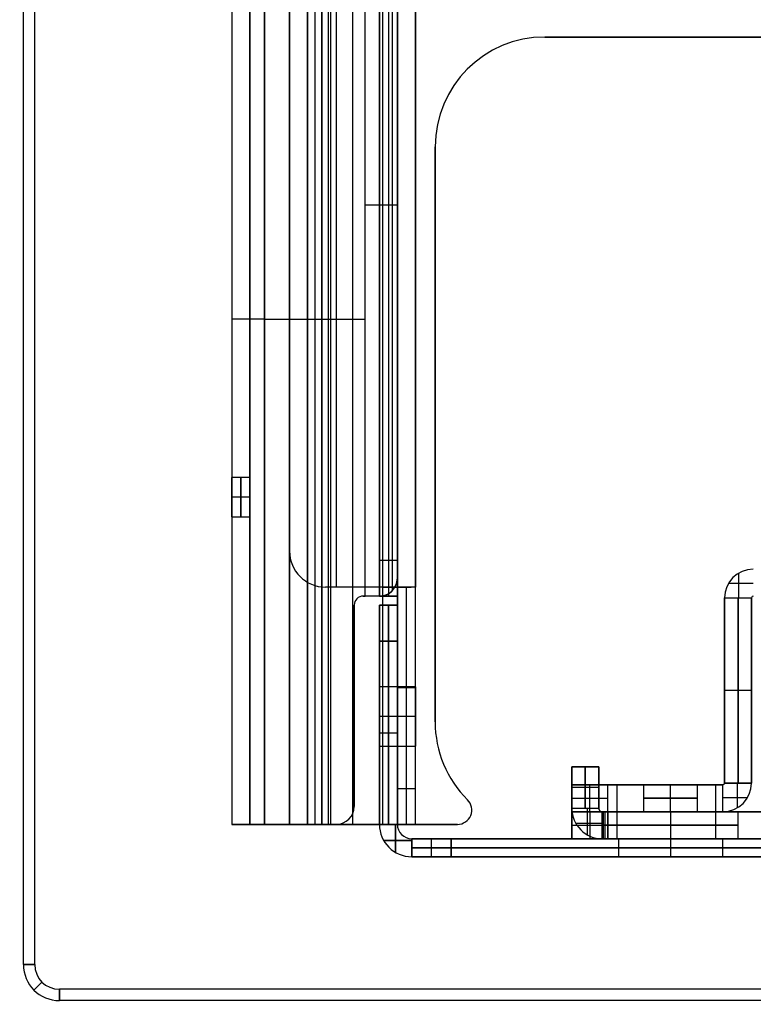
# Model space of a CAD drawing. Extents: x -288 to 235, y -508 to 198.
# Tile 1 of 34: x -288 to -247, y -506 to -451. Entities that reach past the tile are written whole.
import ezdxf

# ---------------------------------------------------------------- set-up
doc = ezdxf.new("R2010")
doc.units = 0
doc.layers.add('STANDARD', color=7, linetype='CONTINUOUS')

msp = doc.modelspace()

# ---------------------------------------------------------------- linework, layer by layer
at = {"layer": 'STANDARD', "color": 7}
for p, q in [((-288, -503.5, 1035), (-288, -6.5, 1035)), ((-287.372, -503.5, 1033), (-287.372, -6.5, 1033)), ((-287.372, -503.5, 1037), (-287.372, -6.5, 1037)), ((-287.372, -503.5, 1037), (-287.372, -6.5, 1037)), ((-276.4, -14.3, 1022), (-276.4, -495.7, 1022)), ((-276.4, -14.3, 1012.55), (-276.4, -495.7, 1012.55)), ((-275.4, -495.7, 1022), (-275.4, -14.3, 1022)), ((-275.4, -14.3, 1012.55), (-275.4, -495.7, 1012.55)), ((-274.6, -495.7, 1023.8), (-274.6, -14.3, 1023.8)), ((-274.6, -495.7, 1022.8), (-274.6, -14.3, 1022.8)), ((-273.2, -14.3, 1025.8), (-273.2, -495.7, 1025.8)), ((-273.2, -14.3, 1031.2), (-273.2, -495.7, 1031.2)), ((-272.2, -14.3, 1025.8), (-272.2, -495.7, 1025.8)), ((-272.2, -14.3, 1031.2), (-272.2, -495.7, 1031.2)), ((-271.4, -495.7, 1033), (-271.4, -14.3, 1033)), ((-271.4, -14.3, 1025), (-271.4, -495.7, 1025)), ((-271.4, -14.3, 1024), (-271.4, -495.7, 1024)), ((-271.4, -495.7, 1032), (-271.4, -14.3, 1032)), ((-271.035, -495.7, 1023.8), (-271.035, -14.3, 1023.8)), ((-270.9, -495.7, 1022.8), (-270.9, -14.3, 1022.8)), ((-269.7, -14.3, 1025), (-269.7, -495.7, 1025)), ((-269.7, -14.3, 1024), (-269.7, -495.7, 1024)), ((-268, -495.7, 1025), (-268, -14.3, 1025)), ((-268, -495.7, 1024), (-268, -14.3, 1024)), ((-266.2, -495.7, 1023.2), (-266.2, -14.3, 1023.2)), ((-266.2, -495.7, 1009.1), (-266.2, -14.3, 1009.1)), ((-270.6, -27.5, 993.2), (-270.6, -482.5, 993.2)), ((-270.6, -27.5, 994.2), (-270.6, -482.5, 994.2)), ((-268, -482.5, 993.2), (-268, -27.5, 993.2)), ((-268, -482.5, 994.2), (-268, -27.5, 994.2)), ((-267.2, -27.5, 995), (-267.2, -482.5, 995)), ((-266.2, -27.5, 995), (-266.2, -482.5, 995)), ((-268.2, -29, 1010.3), (-268.2, -481, 1010.3)), ((-267.7, -29, 1010.3), (-267.7, -481, 1010.3)), ((-267.2, -29, 1010.3), (-267.2, -481, 1010.3)), ((-273.2, -29.5, 993.2), (-273.2, -480.5, 993.2)), ((-273.2, -480.5, 994.2), (-273.2, -29.5, 994.2)), ((-273.2, -480.5, 993.7), (-273.2, -29.5, 993.7)), ((-267.471, -482.684, 1023.8), (-267.471, -419.316, 1023.8)), ((-267.2, -482, 1022.8), (-267.2, -420, 1022.8)), ((-273.2, -495.7, 1028.5), (-273.2, -435.98, 1028.5)), ((-272.2, -495.7, 1028.5), (-272.2, -435.98, 1028.5)), ((-268.2, -483, 1006.7), (-268.2, -436.647, 1006.7)), ((-276.4, -439.5, 1003.1), (-276.4, -495.7, 1003.1)), ((-275.4, -439.5, 1003.1), (-275.4, -495.7, 1003.1)), ((-274.6, -439.5, 1001.3), (-274.6, -495.7, 1001.3)), ((-274.6, -439.5, 1002.3), (-274.6, -495.7, 1002.3)), ((-271.8, -439.5, 1001.3), (-271.8, -495.7, 1001.3)), ((-271.8, -439.5, 1002.3), (-271.8, -495.7, 1002.3)), ((-269, -483, 1001.3), (-269, -439.5, 1001.3)), ((-269, -483, 1002.3), (-269, -439.5, 1002.3)), ((-268.2, -439.5, 1003.1), (-268.2, -483, 1003.1)), ((-267.2, -483, 1003.1), (-267.2, -439.5, 1003.1)), ((-207, -451.9, 1033), (-259, -451.9, 1033)), ((-259, -451.9, 1032), (-207, -451.9, 1032)), ((-259, -451.9, 1033), (-259, -451.9, 1032)), ((-259, -451.9, 1032.5), (-207, -451.9, 1032.5)), ((-265.1, -458, 1033), (-265.1, -490, 1033)), ((-265.1, -490, 1032), (-265.1, -458, 1032)), ((-265.1, -458, 1032), (-265.1, -458, 1033)), ((-265.1, -490, 1032.5), (-265.1, -458, 1032.5)), ((-274.6, -467.6, 1001.3), (-269, -467.6, 1001.3)), ((-274.6, -467.6, 1002.3), (-269, -467.6, 1002.3)), ((-265.1, -474, 1032), (-265.1, -474, 1033)), ((-275.4, -476.4, 1015.6), (-276.4, -476.4, 1015.6)), ((-275.4, -477.5, 1014.5), (-276.4, -477.5, 1014.5)), ((-275.4, -477.5, 1016.7), (-276.4, -477.5, 1016.7)), ((-276.4, -478.6, 1015.6), (-275.4, -478.6, 1015.6)), ((-273.2, -480.5, 993.2), (-273.2, -480.5, 994.2)), ((-268.2, -481, 1010.3), (-267.2, -481, 1010.3)), ((-267.2, -482, 1023.2), (-267.2, -482, 1022.8)), ((-267.2, -485.5, 1023.2), (-267.2, -482, 1023.2)), ((-248.2, -483.1, 964), (-248.2, -481.714, 964)), ((-248.2, -483.1, 1008), (-248.2, -481.714, 1008)), ((-268, -482.5, 993.2), (-271.2, -482.5, 993.2)), ((-268, -482.5, 994.2), (-271.2, -482.5, 994.2)), ((-271.2, -482.5, 993.2), (-271.2, -482.5, 994.2)), ((-268, -482.5, 993.7), (-271.2, -482.5, 993.7)), ((-269.6, -482.5, 993.2), (-269.6, -482.5, 994.2)), ((-268, -482.5, 994.2), (-268, -482.5, 993.2)), ((-268, -482.5, 994.1), (-266.441, -482.5, 994.1)), ((-266.2, -482.5, 995), (-267.2, -482.5, 995)), ((-267.2, -482.5, 995), (-267.2, -483.5, 995)), ((-267.1, -482.5, 993.441), (-267.1, -482.5, 995)), ((-266.7, -493.7, 995), (-266.7, -482.5, 995)), ((-266.2, -493.7, 995), (-266.2, -482.5, 995)), ((-247.4, -482.3, 964), (-248.786, -482.3, 964)), ((-247.4, -482.3, 1008), (-248.786, -482.3, 1008)), ((-268.2, -483, 1023.8), (-269.1, -483, 1023.8)), ((-269, -483, 1001.3), (-269.1, -483, 1001.3)), ((-269.1, -483, 1002.3), (-269, -483, 1002.3)), ((-269.1, -483, 1002.3), (-269.1, -483, 1001.3)), ((-269.1, -483, 1023.8), (-269.1, -483, 1022.8)), ((-268.2, -483, 1022.8), (-269.1, -483, 1022.8)), ((-269, -483, 1001.8), (-269.1, -483, 1001.8)), ((-268.2, -483, 1023.3), (-269.1, -483, 1023.3)), ((-269.05, -483, 1001.3), (-269.05, -483, 1002.3)), ((-269, -483, 1002.3), (-269, -483, 1001.3)), ((-267.441, -483, 1002.2), (-269, -483, 1002.2)), ((-268.65, -483, 1023.8), (-268.65, -483, 1022.8)), ((-267.2, -483, 1008.3), (-268.2, -483, 1008.3)), ((-268.2, -483, 1008.3), (-268.2, -483, 1003.1)), ((-268.2, -483, 1003.1), (-267.2, -483, 1003.1)), ((-268.2, -483, 1023.8), (-268.2, -483, 1022.8)), ((-267.2, -483, 1005.7), (-268.2, -483, 1005.7)), ((-268.1, -483, 1003.1), (-268.1, -483, 1001.541)), ((-267.7, -483, 1003.1), (-267.7, -483, 1008.3)), ((-267.2, -483.5, 1009.1), (-267.2, -482.833, 1009.1)), ((-267.2, -483, 1008.3), (-267.2, -483, 1003.1)), ((-249, -483.1, 964), (-247.5, -483.1, 964)), ((-249, -483.1, 964), (-249, -493.4, 964)), ((-249, -483.1, 1008), (-247.5, -483.1, 1008)), ((-249, -493.4, 1008), (-249, -483.1, 1008)), ((-249, -483.1, 964), (-249, -483.1, 1008)), ((-249, -493.4, 986), (-249, -483.1, 986)), ((-248.25, -483.1, 964), (-248.25, -493.4, 964)), ((-248.25, -493.4, 1008), (-248.25, -483.1, 1008)), ((-247.5, -493.4, 1008), (-247.5, -483.1, 1008)), ((-247.5, -483.1, 964), (-247.5, -493.4, 964)), ((-247.5, -483.1, 1008), (-247.5, -483.1, 964)), ((-247.5, -493.4, 986), (-247.5, -483.1, 986)), ((-269.6, -494.7, 1023.8), (-269.6, -483.5, 1023.8)), ((-269.6, -494.7, 1001.3), (-269.6, -483.5, 1001.3)), ((-269.6, -483.5, 1001.3), (-269.6, -483.5, 1002.3)), ((-269.6, -494.7, 1002.3), (-269.6, -483.5, 1002.3)), ((-269.6, -483.5, 1022.8), (-269.6, -494.7, 1022.8)), ((-269.6, -483.5, 1022.8), (-269.6, -483.5, 1023.8)), ((-269.6, -494.7, 1001.8), (-269.6, -483.5, 1001.8)), ((-269.6, -494.7, 1023.3), (-269.6, -483.5, 1023.3)), ((-268.2, -483.5, 1021.2), (-268.2, -483.5, 911.2)), ((-268.2, -483.5, 911.2), (-267.2, -483.5, 911.2)), ((-267.2, -483.5, 1021.2), (-268.2, -483.5, 1021.2)), ((-268.2, -495.7, 966.2), (-268.2, -483.5, 966.2)), ((-268.2, -483.5, 966.2), (-267.2, -483.5, 966.2)), ((-267.7, -483.5, 1021.2), (-267.7, -483.5, 911.2)), ((-267.2, -483.5, 995), (-267.2, -483.5, 1021.2)), ((-267.2, -483.5, 995), (-267.2, -483.5, 911.2)), ((-267.2, -483.5, 995), (-267.2, -493.7, 995)), ((-267.2, -495.7, 953.1), (-267.2, -483.5, 953.1)), ((-268.2, -485.5, 909.2), (-268.2, -495.7, 909.2)), ((-268.2, -495.7, 1023.2), (-268.2, -485.5, 1023.2)), ((-267.2, -485.5, 909.2), (-268.2, -485.5, 909.2)), ((-268.2, -485.5, 1023.2), (-267.2, -485.5, 1023.2)), ((-267.7, -495.7, 1023.2), (-267.7, -485.5, 1023.2)), ((-267.7, -485.5, 909.2), (-267.7, -495.7, 909.2)), ((-267.2, -495.7, 1023.2), (-267.2, -485.5, 1023.2)), ((-267.2, -485.5, 909.2), (-267.2, -495.7, 909.2)), ((-266.2, -488.05, 1017), (-268.2, -488.05, 1017)), ((-266.2, -488.05, 1001.2), (-268.2, -488.05, 1001.2)), ((-266.2, -488.1, 995), (-267.2, -488.1, 995)), ((-247.5, -488.25, 964), (-249, -488.25, 964)), ((-247.5, -488.25, 1008), (-249, -488.25, 1008)), ((-249, -488.25, 964), (-249, -488.25, 1008)), ((-247.5, -488.25, 964), (-247.5, -488.25, 1008)), ((-269.6, -489.1, 1001.3), (-269.6, -489.1, 1002.3)), ((-269.6, -489.1, 1023.8), (-269.6, -489.1, 1022.8)), ((-268.2, -489.6, 1023.2), (-268.2, -489.6, 1018.647)), ((-268.2, -489.6, 1015.353), (-268.2, -489.6, 1002.847)), ((-268.2, -489.6, 999.553), (-268.2, -489.6, 909.2)), ((-267.2, -489.6, 995), (-267.2, -489.6, 909.2)), ((-266.2, -489.7, 1015.35), (-268.2, -489.7, 1015.35)), ((-266.2, -489.7, 1018.65), (-268.2, -489.7, 1018.65)), ((-266.2, -489.7, 999.55), (-268.2, -489.7, 999.55)), ((-266.2, -489.7, 1002.85), (-268.2, -489.7, 1002.85)), ((-265.1, -490, 1033), (-265.1, -490, 1032)), ((-268.2, -490.6, 1023.2), (-267.2, -490.6, 1023.2)), ((-268.2, -490.6, 909.2), (-267.2, -490.6, 909.2)), ((-268.2, -491.35, 1017), (-266.2, -491.35, 1017)), ((-268.2, -491.35, 1001.2), (-266.2, -491.35, 1001.2)), ((-257.5, -492.5, 988.25), (-257.5, -492.5, 983.75)), ((-256, -492.5, 988.25), (-257.5, -492.5, 988.25)), ((-257.5, -492.5, 983.75), (-256, -492.5, 983.75)), ((-257.5, -492.5, 983.75), (-257.5, -494.8, 983.75)), ((-257.5, -494.8, 988.25), (-257.5, -492.5, 988.25)), ((-256, -492.5, 986), (-257.5, -492.5, 986)), ((-257.5, -492.5, 986), (-257.5, -494.8, 986)), ((-256.75, -492.5, 988.25), (-256.75, -492.5, 983.75)), ((-256.75, -492.5, 983.75), (-256.75, -494.8, 983.75)), ((-256.75, -494.8, 988.25), (-256.75, -492.5, 988.25)), ((-256, -494.8, 988.25), (-256, -492.5, 988.25)), ((-256, -492.5, 983.75), (-256, -494.8, 983.75)), ((-256, -492.5, 988.25), (-256, -492.5, 983.75)), ((-256, -492.5, 986), (-256, -494.8, 986)), ((-257.5, -493.5, 1005.5), (-257.5, -496.5, 1005.5)), ((-257.5, -493.5, 1005.5), (-257.5, -493.5, 988.5)), ((-257.5, -493.5, 988.5), (-257.5, -495, 988.5)), ((-257.5, -493.5, 988.5), (-255.5, -493.5, 988.5)), ((-255.5, -493.5, 983.5), (-257.5, -493.5, 983.5)), ((-257.5, -495, 983.5), (-257.5, -493.5, 983.5)), ((-257.5, -493.5, 983.5), (-257.5, -493.5, 966.5)), ((-257.5, -493.5, 966.5), (-257.5, -496.5, 966.5)), ((-257.5, -493.5, 997), (-257.5, -496.5, 997)), ((-257.5, -493.5, 975), (-257.5, -496.5, 975)), ((-256.5, -495, 988.5), (-256.5, -493.5, 988.5)), ((-256.5, -495, 983.5), (-256.5, -493.5, 983.5)), ((-255.5, -495, 988.5), (-255.5, -493.5, 988.5)), ((-255.5, -493.5, 988.5), (-255.5, -493.5, 983.5)), ((-255.5, -495, 983.5), (-255.5, -493.5, 983.5)), ((-255.5, -495, 986), (-255.5, -493.5, 986)), ((-255.5, -493.5, 986), (-249.1, -493.5, 986)), ((-255, -493.5, 1008), (-255, -496.5, 1008)), ((-255, -493.5, 964), (-255, -496.5, 964)), ((-255, -493.5, 964), (-249.1, -493.5, 964)), ((-249.1, -493.5, 1008), (-255, -493.5, 1008)), ((-253.5, -493.5, 1002), (-253.5, -495, 1002)), ((-253.5, -493.5, 970), (-253.5, -495, 970)), ((-253.3, -493.5, 1008), (-253.3, -493.5, 1002.748)), ((-253.3, -493.5, 1001.252), (-253.3, -493.5, 970.748)), ((-253.3, -493.5, 969.252), (-253.3, -493.5, 964)), ((-252, -495, 1000.5), (-252, -493.5, 1000.5)), ((-252, -495, 1003.5), (-252, -493.5, 1003.5)), ((-252, -495, 968.5), (-252, -493.5, 968.5)), ((-252, -495, 971.5), (-252, -493.5, 971.5)), ((-250.5, -495, 1002), (-250.5, -493.5, 1002)), ((-250.5, -495, 970), (-250.5, -493.5, 970)), ((-249.5, -493.5, 964), (-249.5, -496.5, 964)), ((-249.1, -495, 964), (-249.1, -493.5, 964)), ((-249.1, -495, 1008), (-249.1, -493.5, 1008)), ((-249.1, -493.5, 1008), (-249.1, -493.5, 964)), ((-247.5, -493.4, 964), (-249, -493.4, 964)), ((-249, -493.4, 1008), (-247.5, -493.4, 1008)), ((-249, -493.4, 964), (-249, -493.4, 1008)), ((-248.3, -493.4, 964), (-248.3, -494.786, 964)), ((-248.3, -493.4, 1008), (-248.3, -494.786, 1008)), ((-247.5, -493.4, 964), (-247.5, -493.4, 1008)), ((-267.2, -493.7, 995), (-266.2, -493.7, 995)), ((-256, -493.65, 983.75), (-257.5, -493.65, 983.75)), ((-256, -493.65, 988.25), (-257.5, -493.65, 988.25)), ((-257.5, -493.65, 988.25), (-257.5, -493.65, 983.75)), ((-256, -493.65, 988.25), (-256, -493.65, 983.75)), ((-263.295, -494.332, 1032), (-263.295, -494.332, 1033)), ((-257.5, -494.25, 988.5), (-255.5, -494.25, 988.5)), ((-257.5, -494.25, 983.5), (-255.5, -494.25, 983.5)), ((-249.1, -494.2, 964), (-247.714, -494.2, 964)), ((-249.1, -494.2, 1008), (-247.714, -494.2, 1008)), ((-269.6, -494.7, 1001.3), (-269.6, -494.7, 1002.3)), ((-269.6, -494.7, 1022.8), (-269.6, -494.7, 1023.8)), ((-263.058, -494.9, 1032), (-263.058, -494.9, 1033)), ((-257.5, -494.8, 983.75), (-256, -494.8, 983.75)), ((-257.5, -494.8, 988.25), (-256, -494.8, 988.25)), ((-257.5, -494.8, 988.25), (-257.5, -494.8, 983.75)), ((-257.5, -496.5, 978.5), (-257.5, -495, 978.5)), ((-257.5, -495, 978.5), (-255.5, -495, 978.5)), ((-257.5, -495, 993.5), (-257.5, -496.5, 993.5)), ((-255.5, -495, 993.5), (-257.5, -495, 993.5)), ((-257.5, -495, 978.5), (-257.5, -495, 983.5)), ((-257.5, -495, 983.5), (-255.5, -495, 983.5)), ((-257.5, -495, 988.5), (-255.5, -495, 988.5)), ((-257.5, -495, 988.5), (-257.5, -495, 993.5)), ((-257.5, -495, 981), (-255.5, -495, 981)), ((-257.5, -495, 991), (-255.5, -495, 991)), ((-257.5, -495, 1005.5), (-257.5, -495, 993.5)), ((-257.5, -495, 978.5), (-257.5, -495, 966.5)), ((-256.65, -494.8, 983.75), (-256.65, -496.272, 983.75)), ((-256.65, -494.8, 988.25), (-256.65, -496.272, 988.25)), ((-256.5, -495, 978.5), (-256.5, -496.5, 978.5)), ((-256.5, -495, 993.5), (-256.5, -496.5, 993.5)), ((-256.5, -495, 983.5), (-256.5, -495, 978.5)), ((-256.5, -495, 993.5), (-256.5, -495, 988.5)), ((-256, -494.8, 983.75), (-256, -494.8, 988.25)), ((-255.8, -495, 988.25), (-255.8, -495, 983.75)), ((-255.8, -496.5, 983.75), (-255.8, -495, 983.75)), ((-255.8, -496.5, 988.25), (-255.8, -495, 988.25)), ((-255.8, -495, 988.25), (-255.5, -495, 988.25)), ((-255.8, -495, 983.75), (-255.5, -495, 983.75)), ((-255.8, -495, 986), (-255.5, -495, 986)), ((-255.75, -495, 970), (-255.75, -496.5, 970)), ((-255.75, -495, 1002), (-255.75, -496.5, 1002)), ((-255.75, -495, 970), (-253.5, -495, 970)), ((-255.75, -495, 1002), (-253.5, -495, 1002)), ((-255.65, -495, 983.75), (-255.65, -495, 988.25)), ((-255.65, -495, 983.75), (-255.65, -496.5, 983.75)), ((-255.65, -495, 988.25), (-255.65, -496.5, 988.25)), ((-255.5, -495, 983.75), (-255.5, -495, 988.25)), ((-255.5, -495, 978.5), (-255.5, -496.5, 978.5)), ((-255.5, -496.5, 983.75), (-255.5, -495, 983.75)), ((-255.5, -495, 988.25), (-255.5, -496.5, 988.25)), ((-255.5, -496.5, 993.5), (-255.5, -495, 993.5)), ((-255.5, -495, 983.5), (-255.5, -495, 978.5)), ((-255.5, -495, 993.5), (-255.5, -495, 988.5)), ((-255.5, -495, 983.5), (-255.5, -495, 983.75)), ((-255.5, -495, 988.25), (-255.5, -495, 988.5)), ((-255, -495, 964), (-249.1, -495, 964)), ((-211, -495, 1008), (-255, -495, 1008)), ((-252.425, -495, 973.726), (-252.425, -495, 971.439)), ((-252.425, -495, 968.561), (-252.425, -495, 966.274)), ((-252.425, -495, 1005.726), (-252.425, -495, 1003.439)), ((-252.425, -495, 1000.561), (-252.425, -495, 998.274)), ((-252, -495, 966.25), (-252, -496.5, 966.25)), ((-252, -495, 973.75), (-252, -496.5, 973.75)), ((-252, -495, 998.25), (-252, -496.5, 998.25)), ((-252, -495, 1005.75), (-252, -496.5, 1005.75)), ((-250.5, -495, 970), (-249.1, -495, 970)), ((-250.5, -495, 1002), (-249.1, -495, 1002)), ((-216.9, -495, 1008), (-249.1, -495, 1008)), ((-249.1, -495, 1008), (-249.1, -495, 1004.377)), ((-249.1, -495, 999.623), (-249.1, -495, 972.377)), ((-249.1, -495, 964), (-244, -495, 964)), ((-249.1, -495, 967.623), (-249.1, -495, 964)), ((-249.1, -495, 972.377), (-249.1, -495, 967.623)), ((-249.1, -495, 1004.377), (-249.1, -495, 999.623)), ((-249.1, -495, 986), (-244.8, -495, 986)), ((-248.25, -496.5, 970), (-248.25, -495, 970)), ((-248.25, -496.5, 1002), (-248.25, -495, 1002)), ((-275.4, -495.7, 1003.1), (-276.4, -495.7, 1003.1)), ((-276.4, -495.7, 1022), (-275.4, -495.7, 1022)), ((-276.4, -495.7, 1003.1), (-276.4, -495.7, 1022)), ((-276.4, -495.7, 1012.55), (-275.4, -495.7, 1012.55)), ((-274.6, -495.7, 1002.2), (-276.159, -495.7, 1002.2)), ((-274.6, -495.7, 1022.9), (-276.159, -495.7, 1022.9)), ((-275.9, -495.7, 1003.1), (-275.9, -495.7, 1022)), ((-275.5, -495.7, 1003.1), (-275.5, -495.7, 1001.541)), ((-275.5, -495.7, 1022), (-275.5, -495.7, 1023.559)), ((-275.4, -495.7, 1003.1), (-275.4, -495.7, 1022)), ((-274.6, -495.7, 1023.8), (-270.6, -495.7, 1023.8)), ((-270.6, -495.7, 1001.3), (-274.6, -495.7, 1001.3)), ((-274.6, -495.7, 1001.3), (-274.6, -495.7, 1002.3)), ((-274.6, -495.7, 1002.3), (-270.6, -495.7, 1002.3)), ((-274.6, -495.7, 1023.8), (-274.6, -495.7, 1022.8)), ((-270.6, -495.7, 1022.8), (-274.6, -495.7, 1022.8)), ((-274.6, -495.7, 1001.8), (-270.6, -495.7, 1001.8)), ((-270.6, -495.7, 1023.3), (-274.6, -495.7, 1023.3)), ((-273.2, -495.7, 1025.8), (-272.2, -495.7, 1025.8)), ((-273.2, -495.7, 1031.2), (-272.2, -495.7, 1031.2)), ((-273.2, -495.7, 1025.8), (-273.2, -495.7, 1031.2)), ((-272.2, -495.7, 1028.5), (-273.2, -495.7, 1028.5)), ((-271.4, -495.7, 1024.9), (-272.959, -495.7, 1024.9)), ((-271.4, -495.7, 1032.1), (-272.959, -495.7, 1032.1)), ((-272.7, -495.7, 1025.8), (-272.7, -495.7, 1031.2)), ((-272.6, -495.7, 1002.3), (-272.6, -495.7, 1001.3)), ((-272.6, -495.7, 1022.8), (-272.6, -495.7, 1023.8)), ((-272.3, -495.7, 1025.8), (-272.3, -495.7, 1024.241)), ((-272.3, -495.7, 1031.2), (-272.3, -495.7, 1032.759)), ((-272.2, -495.7, 1025.8), (-272.2, -495.7, 1031.2)), ((-271.4, -495.7, 1033), (-263.858, -495.7, 1033)), ((-271.4, -495.7, 1025), (-268, -495.7, 1025)), ((-271.4, -495.7, 1024), (-271.4, -495.7, 1025)), ((-271.4, -495.7, 1024), (-268, -495.7, 1024)), ((-271.4, -495.7, 1032), (-271.4, -495.7, 1033)), ((-263.858, -495.7, 1032), (-271.4, -495.7, 1032)), ((-271.4, -495.7, 1024.5), (-268, -495.7, 1024.5)), ((-263.858, -495.7, 1032.5), (-271.4, -495.7, 1032.5)), ((-270.6, -495.7, 1002.3), (-270.6, -495.7, 1001.3)), ((-270.6, -495.7, 1023.8), (-270.6, -495.7, 1022.8)), ((-269.7, -495.7, 1025), (-269.7, -495.7, 1024)), ((-268.2, -495.7, 1023.2), (-268.2, -495.7, 909.2)), ((-268.2, -495.7, 1023.2), (-267.2, -495.7, 1023.2)), ((-267.2, -495.7, 909.2), (-268.2, -495.7, 909.2)), ((-268, -495.7, 1025), (-268, -495.7, 1024)), ((-268, -495.7, 1024.1), (-266.441, -495.7, 1024.1)), ((-267.629, -495.7, 1032), (-267.629, -495.7, 1033)), ((-267.3, -497.259, 1023.2), (-267.3, -495.7, 1023.2)), ((-267.3, -495.7, 909.2), (-267.3, -497.259, 909.2)), ((-267.2, -495.7, 997), (-267.2, -495.7, 909.2)), ((-267.2, -495.7, 997), (-267.2, -495.7, 1023.2)), ((-266.2, -495.7, 997), (-267.2, -495.7, 997)), ((-266.2, -495.7, 1023.2), (-267.2, -495.7, 1023.2)), ((-267.2, -495.7, 1010.1), (-266.2, -495.7, 1010.1)), ((-267.1, -495.7, 1023.2), (-267.1, -495.7, 1024.759)), ((-266.7, -495.7, 997), (-266.7, -495.7, 1023.2)), ((-266.2, -495.7, 1023.2), (-266.2, -495.7, 997)), ((-263.858, -495.7, 1033), (-263.858, -495.7, 1032)), ((-255.8, -495.65, 983.75), (-257.272, -495.65, 983.75)), ((-255.8, -495.65, 988.25), (-257.272, -495.65, 988.25)), ((-257.5, -495.75, 978.5), (-255.5, -495.75, 978.5)), ((-257.5, -495.75, 993.5), (-255.5, -495.75, 993.5)), ((-255.8, -495.75, 983.75), (-255.5, -495.75, 983.75)), ((-255.8, -495.75, 988.25), (-255.5, -495.75, 988.25)), ((-266.4, -496.6, 1023.2), (-267.959, -496.6, 1023.2)), ((-267.959, -496.6, 909.2), (-266.4, -496.6, 909.2)), ((-266.4, -497.5, 1023.2), (-266.4, -496.5, 1023.2)), ((-266.4, -496.5, 909.2), (-266.4, -497.5, 909.2)), ((-264.2, -496.5, 1023.2), (-266.4, -496.5, 1023.2)), ((-266.4, -496.5, 1023.2), (-266.4, -496.5, 909.2)), ((-266.4, -496.5, 909.2), (-264.2, -496.5, 909.2)), ((-264.2, -496.5, 966.2), (-266.4, -496.5, 966.2)), ((-265.3, -497.5, 1023.2), (-265.3, -496.5, 1023.2)), ((-265.3, -497.5, 909.2), (-265.3, -496.5, 909.2)), ((-265.3, -496.5, 1023.2), (-265.3, -496.5, 909.2)), ((-264.2, -496.5, 1023.2), (-264.2, -497.5, 1023.2)), ((-264.2, -497.5, 909.2), (-264.2, -496.5, 909.2)), ((-264.2, -496.5, 1025.5), (-264.2, -496.5, 1023.2)), ((-264.2, -496.5, 1025.5), (-264.2, -497.5, 1025.5)), ((-264.2, -496.5, 1023.2), (-264.2, -496.5, 909.2)), ((-264.2, -496.5, 909.2), (-201.8, -496.5, 909.2)), ((-201.8, -496.5, 1025.5), (-264.2, -496.5, 1025.5)), ((-264.2, -496.5, 1024.35), (-264.2, -497.5, 1024.35)), ((-264.2, -496.5, 967.35), (-257.5, -496.5, 967.35)), ((-257.5, -496.5, 978.5), (-255.5, -496.5, 978.5)), ((-255.5, -496.5, 993.5), (-257.5, -496.5, 993.5)), ((-257.5, -496.5, 993.5), (-257.5, -496.5, 1005.5)), ((-257.5, -496.5, 966.5), (-257.5, -496.5, 978.5)), ((-255.5, -496.5, 983.75), (-255.8, -496.5, 983.75)), ((-255.8, -496.5, 983.75), (-255.8, -496.5, 988.25)), ((-255.8, -496.5, 988.25), (-255.5, -496.5, 988.25)), ((-255.75, -496.5, 1002), (-254.9, -496.5, 1002)), ((-255.75, -496.5, 970), (-254.9, -496.5, 970)), ((-255.5, -496.5, 988.25), (-255.5, -496.5, 993.5)), ((-255.5, -496.5, 978.5), (-255.5, -496.5, 983.75)), ((-245.3, -496.5, 964), (-255, -496.5, 964)), ((-255, -496.5, 1008), (-245.3, -496.5, 1008)), ((-254.9, -496.5, 1018), (-254.9, -497.5, 1018)), ((-254.9, -496.5, 986), (-254.9, -497.5, 986)), ((-254.9, -496.5, 954), (-254.9, -497.5, 954)), ((-254.9, -496.5, 922), (-254.9, -497.5, 922)), ((-254.9, -496.5, 1002), (-254.9, -497.5, 1002)), ((-254.9, -496.5, 970), (-254.9, -497.5, 970)), ((-254.9, -496.5, 938), (-254.9, -497.5, 938)), ((-254.9, -496.5, 986), (-249.1, -496.5, 986)), ((-252, -496.5, 983.1), (-252, -496.5, 988.9)), ((-252, -496.5, 1015.1), (-252, -497.5, 1015.1)), ((-252, -496.5, 1020.9), (-252, -497.5, 1020.9)), ((-252, -496.5, 983.1), (-252, -497.5, 983.1)), ((-252, -496.5, 988.9), (-252, -497.5, 988.9)), ((-252, -496.5, 951.1), (-252, -497.5, 951.1)), ((-252, -496.5, 956.9), (-252, -497.5, 956.9)), ((-252, -496.5, 919.1), (-252, -497.5, 919.1)), ((-252, -496.5, 924.9), (-252, -497.5, 924.9)), ((-252, -496.5, 999.1), (-252, -497.5, 999.1)), ((-252, -496.5, 1004.9), (-252, -497.5, 1004.9)), ((-252, -496.5, 967.1), (-252, -497.5, 967.1)), ((-252, -496.5, 972.9), (-252, -497.5, 972.9)), ((-252, -496.5, 935.1), (-252, -497.5, 935.1)), ((-252, -496.5, 940.9), (-252, -497.5, 940.9)), ((-252, -496.5, 998.25), (-252, -496.5, 999.1)), ((-252, -496.5, 1004.9), (-252, -496.5, 1005.75)), ((-252, -496.5, 966.25), (-252, -496.5, 967.1)), ((-252, -496.5, 972.9), (-252, -496.5, 973.75)), ((-249.1, -497.5, 1018), (-249.1, -496.5, 1018)), ((-249.1, -497.5, 986), (-249.1, -496.5, 986)), ((-249.1, -497.5, 954), (-249.1, -496.5, 954)), ((-249.1, -497.5, 922), (-249.1, -496.5, 922)), ((-249.1, -497.5, 1002), (-249.1, -496.5, 1002)), ((-249.1, -497.5, 970), (-249.1, -496.5, 970)), ((-249.1, -497.5, 938), (-249.1, -496.5, 938)), ((-249.1, -496.5, 1002), (-248.25, -496.5, 1002)), ((-249.1, -496.5, 970), (-248.25, -496.5, 970)), ((-264.2, -497, 1023.2), (-266.4, -497, 1023.2)), ((-266.4, -497, 909.2), (-264.2, -497, 909.2)), ((-264.2, -497, 1025.5), (-264.2, -497, 1023.2)), ((-264.2, -497, 909.2), (-201.8, -497, 909.2)), ((-201.8, -497, 1025.5), (-264.2, -497, 1025.5)), ((-266.4, -497.5, 1023.2), (-266.4, -497.5, 909.2)), ((-266.4, -497.5, 909.2), (-264.2, -497.5, 909.2)), ((-264.2, -497.5, 1023.2), (-266.4, -497.5, 1023.2)), ((-264.2, -497.5, 966.2), (-266.4, -497.5, 966.2)), ((-265.3, -497.5, 1023.2), (-265.3, -497.5, 909.2)), ((-264.2, -497.5, 1023.2), (-264.2, -497.5, 909.2)), ((-264.2, -497.5, 1025.5), (-201.8, -497.5, 1025.5)), ((-201.8, -497.5, 909.2), (-264.2, -497.5, 909.2)), ((-264.2, -497.5, 1023.2), (-264.2, -497.5, 1025.5)), ((-264.2, -497.5, 967.35), (-253.178, -497.5, 967.35)), ((-250.822, -497.5, 967.35), (-245.3, -497.5, 967.35)), ((-180, -504.872, 1033), (-286, -504.872, 1033)), ((-180, -504.872, 1037), (-286, -504.872, 1037)), ((-180, -504.872, 1037), (-286, -504.872, 1037)), ((-180, -505.5, 1035), (-286, -505.5, 1035))]:
    msp.add_line(p, q, dxfattribs=at)
for centre, radius, start, end in [((-259, -458, 1032), 6.1, 90, 180), ((-259, -458, 1033), 6.1, 90, 180), ((-259, -458, 1032.5), 6.1, 90, 180), ((-271.2, -480.5, 993.2), 2, 180, 270), ((-271.2, -480.5, 994.2), 2, 180.0001, 269.9999), ((-271.2, -480.5, 993.7), 2, 180, 270), ((-268.2, -482, 1022.8), 1, 270, 360), ((-247.4, -483.1, 964), 1.6, 90, 180), ((-247.4, -483.1, 1008), 1.6, 90, 180), ((-247.4, -483.1, 986), 1.6, 90, 180), ((-268.2, -482, 1023.3), 1, 270, 353.6044), ((-269.1, -483.5, 1023.8), 0.5, 90, 180), ((-269.1, -483.5, 1001.3), 0.5, 90, 180), ((-269.1, -483.5, 1002.3), 0.5, 90, 180), ((-269.1, -483.5, 1022.8), 0.5, 90, 180), ((-269.1, -483.5, 1001.8), 0.5, 90, 180), ((-269.1, -483.5, 1023.3), 0.5, 90, 180), ((-268.2, -482, 1023.8), 1, 270, 316.8152), ((-247.4, -483.1, 964), 0.1, 90, 180), ((-247.4, -483.1, 1008), 0.1, 90, 180), ((-247.4, -483.1, 986), 0.1, 90, 180), ((-259, -490, 1032), 6.1, 180, 225.2467), ((-259, -490, 1033), 6.1, 180, 225.2467), ((-259, -490, 1032.5), 6.1, 180, 225.2467), ((-249.1, -493.4, 964), 1.6, 270.0002, 359.9998), ((-249.1, -493.4, 1008), 1.6, 270, 0), ((-249.1, -493.4, 1008), 0.1, 270, 0), ((-249.1, -493.4, 986), 1.6, 270, 0), ((-249.1, -493.4, 986), 0.1, 270, 0), ((-263.858, -494.9, 1032), 0.8, 270, 45.2467), ((-263.858, -494.9, 1033), 0.8, 270, 45.2467), ((-263.858, -494.9, 1032.5), 0.8, 270, 45.2467), ((-270.6, -494.7, 1023.8), 1, 270, 360), ((-270.6, -494.7, 1001.3), 1, 270, 0), ((-270.6, -494.7, 1002.3), 1, 270, 360), ((-270.6, -494.7, 1022.8), 1, 270, 360), ((-270.6, -494.7, 1001.8), 1, 270, 0), ((-270.6, -494.7, 1023.3), 1, 270, 0), ((-255.8, -494.8, 983.75), 1.7, 180, 270), ((-255.8, -494.8, 988.25), 1.7, 180, 270), ((-255.8, -494.8, 986), 1.7, 180, 270), ((-255.8, -494.8, 988.25), 0.2, 180, 270), ((-255.8, -494.8, 983.75), 0.2, 180, 270), ((-255.8, -494.8, 986), 0.2, 180, 270), ((-266.4, -495.7, 909.2), 1.8, 180, 270), ((-266.4, -495.7, 1023.2), 1.8, 180, 270), ((-266.4, -495.7, 966.2), 1.8, 180, 270), ((-266.4, -495.7, 1023.2), 0.8, 180, 270), ((-266.4, -495.7, 909.2), 0.8, 180, 270), ((-266.4, -495.7, 966.2), 0.8, 180, 270), ((-286, -503.5, 1035), 2, 180, 270), ((-286, -503.5, 1033), 1.372, 180, 270), ((-286, -503.5, 1037), 1.372, 180, 270), ((-286, -503.5, 1037), 1.372, 180, 270)]:
    msp.add_arc(centre, radius, start, end, dxfattribs=at)
at = {"layer": 'STANDARD', "color": 7, "extrusion": (0, 1, 0)}
for centre, radius, start, end in [((269, 1003.1, -461.25), 1.8, 180, 270), ((269, 1003.1, -461.25), 0.8, 180, 270), ((274.6, 1003.1, -467.6), 1.8, 270, 0), ((274.6, 1003.1, -467.6), 0.8, 270, 0), ((252, 1002, -494.25), 1.5, 180, 0), ((252, 1002, -494.25), 1.5, 0, 180), ((252, 970, -494.25), 1.5, 180, 0), ((252, 970, -494.25), 1.5, 0, 180), ((255, 1005.5, -495), 2.5, 0, 90), ((255, 966.5, -495), 2.5, 270, 0), ((252, 970, -495), 3.75, 219.3458, 0), ((252, 970, -495), 3.75, 0, 140.6542), ((252, 1002, -495), 3.75, 219.3458, 0), ((252, 1002, -495), 3.75, 0, 140.6542), ((252, 1002, -495), 3.75, 140.6542, 180), ((252, 970, -495), 3.75, 180, 219.3458), ((252, 970, -495), 3.75, 140.6542, 180), ((252, 1002, -495), 3.75, 180, 219.3458), ((252, 970, -495.75), 3.75, 180, 0), ((252, 970, -495.75), 3.75, 0, 180), ((252, 1002, -495.75), 3.75, 180, 0), ((252, 1002, -495.75), 3.75, 0, 180), ((255, 966.5, -496.5), 2.5, 270, 0), ((252, 1018, -496.5), 2.9, 180, 0), ((252, 1018, -496.5), 2.9, 0, 180), ((252, 986, -496.5), 2.9, 180, 0), ((252, 986, -496.5), 2.9, 0, 180), ((252, 954, -496.5), 2.9, 180, 0), ((252, 954, -496.5), 2.9, 0, 180), ((252, 922, -496.5), 2.9, 180, 0), ((252, 922, -496.5), 2.9, 0, 180), ((252, 1002, -496.5), 2.9, 180, 0), ((252, 1002, -496.5), 2.9, 0, 180), ((252, 970, -496.5), 2.9, 180, 0), ((252, 970, -496.5), 2.9, 0, 180), ((252, 938, -496.5), 2.9, 180, 0), ((252, 938, -496.5), 2.9, 0, 180), ((252, 1018, -497), 2.9, 180, 0), ((252, 1018, -497), 2.9, 0, 180), ((252, 986, -497), 2.9, 180, 0), ((252, 986, -497), 2.9, 0, 180), ((252, 954, -497), 2.9, 180, 0), ((252, 954, -497), 2.9, 0, 180), ((252, 922, -497), 2.9, 180, 0), ((252, 922, -497), 2.9, 0, 180), ((252, 1002, -497), 2.9, 180, 0), ((252, 1002, -497), 2.9, 0, 180), ((252, 970, -497), 2.9, 180, 0), ((252, 970, -497), 2.9, 0, 180), ((252, 938, -497), 2.9, 180, 0), ((252, 938, -497), 2.9, 0, 180), ((252, 1018, -497.5), 2.9, 180, 0), ((252, 1018, -497.5), 2.9, 0, 180), ((252, 986, -497.5), 2.9, 180, 0), ((252, 986, -497.5), 2.9, 0, 180), ((252, 954, -497.5), 2.9, 180, 0), ((252, 954, -497.5), 2.9, 0, 180), ((252, 922, -497.5), 2.9, 180, 0), ((252, 922, -497.5), 2.9, 0, 180), ((252, 1002, -497.5), 2.9, 180, 0), ((252, 1002, -497.5), 2.9, 0, 180), ((252, 970, -497.5), 2.9, 180, 0), ((252, 970, -497.5), 2.9, 0, 180), ((252, 938, -497.5), 2.9, 180, 0), ((252, 938, -497.5), 2.9, 0, 180), ((284.5, 1035, -503.5), 3.5, 325.1501, 34.8499)]:
    msp.add_arc(centre, radius, start, end, dxfattribs=at)
at = {"layer": 'STANDARD', "color": 7, "extrusion": (1, 0, 0)}
for centre, radius, start, end in [((-477.5, 1015.6, -276.4), 1.1, 180, 360), ((-477.5, 1015.6, -276.4), 1.1, 0, 180), ((-477.5, 1015.6, -275.9), 1.1, 180, 0), ((-477.5, 1015.6, -275.9), 1.1, 0, 180), ((-477.5, 1015.6, -275.4), 1.1, 180, 360), ((-477.5, 1015.6, -275.4), 1.1, 0, 180), ((-481, 1008.3, -267.7), 2, 90, 180), ((-485.5, 911.2, -267.7), 2, 270, 0), ((-485.5, 1021.2, -267.7), 2, 0, 90), ((-489.7, 1017, -267.2), 1.65, 180, 0), ((-489.7, 1017, -267.2), 1.65, 0, 180), ((-489.7, 1001.2, -267.2), 1.65, 180, 0), ((-489.7, 1001.2, -267.2), 1.65, 0, 180), ((-493.7, 997, -266.7), 2, 180, 270)]:
    msp.add_arc(centre, radius, start, end, dxfattribs=at)
at = {"layer": 'STANDARD', "color": 7, "extrusion": (1, -2.84217e-14, 2.84217e-14)}
for centre in [(-481, 1008.3, -268.2), (-481, 1008.3, -267.2)]:
    msp.add_arc(centre, 2, 90, 180, dxfattribs=at)
at = {"layer": 'STANDARD', "color": 7, "extrusion": (-0.065679, 0.672393, 0.737275)}
msp.add_arc((314.358, 1025.713, 447.836), 1.567, 141.6341, 176.9084, dxfattribs=at)
at = {"layer": 'STANDARD', "color": 7, "extrusion": (9.4739e-14, 1, 3.47124e-10)}
msp.add_arc((268, 995, -482.5), 1.8, 180, 270, dxfattribs=at)
at = {"layer": 'STANDARD', "color": 7, "extrusion": (3.90485e-10, 1, 3.90828e-10)}
msp.add_arc((268, 995, -482.5), 0.8, 180, 270, dxfattribs=at)
at = {"layer": 'STANDARD', "color": 7, "extrusion": (2.08331e-10, 1, -9.68797e-21)}
msp.add_arc((269, 1003.1, -483), 1.8, 180, 270, dxfattribs=at)
at = {"layer": 'STANDARD', "color": 7, "extrusion": (1.56248e-09, 1, -6.24993e-10)}
msp.add_arc((269, 1003.1, -483), 0.8, 180, 270, dxfattribs=at)
at = {"layer": 'STANDARD', "color": 7, "extrusion": (1, -4.16634e-10, -4.16634e-10)}
msp.add_arc((-485.5, 1021.2, -268.2), 2, 360, 90, dxfattribs=at)
at = {"layer": 'STANDARD', "color": 7, "extrusion": (1, -4.16634e-10, 1.66636e-10)}
msp.add_arc((-485.5, 911.2, -268.2), 2, 270, 0, dxfattribs=at)
at = {"layer": 'STANDARD', "color": 7, "extrusion": (1, -1.25067e-10, -1.2493e-10)}
msp.add_arc((-485.5, 911.2, -267.2), 2, 270.0001, 359.9999, dxfattribs=at)
at = {"layer": 'STANDARD', "color": 7, "extrusion": (1, 8.85336e-11, -8.85336e-11)}
msp.add_arc((-485.5, 1021.2, -267.2), 2, 0.0001, 89.9999, dxfattribs=at)
at = {"layer": 'STANDARD', "color": 7, "extrusion": (1, 0, -3.44506e-14)}
for centre in [(-489.7, 1017, -268.2), (-489.7, 1001.2, -268.2)]:
    msp.add_arc(centre, 1.65, 180, 0, dxfattribs=at)
at = {"layer": 'STANDARD', "color": 7, "extrusion": (1, 0, 3.44506e-14)}
for centre in [(-489.7, 1017, -268.2), (-489.7, 1001.2, -268.2)]:
    msp.add_arc(centre, 1.65, 0, 180, dxfattribs=at)
at = {"layer": 'STANDARD', "color": 7, "extrusion": (1, -1.72253e-14, 0)}
msp.add_arc((-489.7, 1017, -266.2), 1.65, 180, 0, dxfattribs=at)
at = {"layer": 'STANDARD', "color": 7, "extrusion": (1, 1.72253e-14, 0)}
for centre, start, end in [((-489.7, 1017, -266.2), 0, 180), ((-489.7, 1001.2, -266.2), 180, 0), ((-489.7, 1001.2, -266.2), 0, 180)]:
    msp.add_arc(centre, 1.65, start, end, dxfattribs=at)
at = {"layer": 'STANDARD', "color": 7, "extrusion": (-9.9941e-11, 1, -1.00034e-10)}
msp.add_arc((255, 1005.5, -493.5), 2.5, 0, 90, dxfattribs=at)
at = {"layer": 'STANDARD', "color": 7, "extrusion": (9.99792e-11, 1, -9.99959e-11)}
msp.add_arc((255, 966.5, -493.5), 2.5, 270, 360, dxfattribs=at)
at = {"layer": 'STANDARD', "color": 7, "extrusion": (1.89478e-14, 1, -3.78956e-14)}
for centre in [(252, 1002, -493.5), (252, 970, -493.5)]:
    msp.add_arc(centre, 1.5, 180, 0, dxfattribs=at)
at = {"layer": 'STANDARD', "color": 7, "extrusion": (-1.89478e-14, 1, 3.78956e-14)}
for centre in [(252, 1002, -493.5), (252, 970, -493.5)]:
    msp.add_arc(centre, 1.5, 0, 180, dxfattribs=at)
at = {"layer": 'STANDARD', "color": 7, "extrusion": (3.74939e-09, 0, 1)}
msp.add_arc((-249.1, -493.4, 964), 0.1, 270, 0, dxfattribs=at)
at = {"layer": 'STANDARD', "color": 7, "extrusion": (1, 1.66636e-10, 4.37495e-10)}
msp.add_arc((-493.7, 997, -267.2), 2, 180, 270, dxfattribs=at)
at = {"layer": 'STANDARD', "color": 7, "extrusion": (1, 4.16634e-10, 1.66636e-10)}
msp.add_arc((-493.7, 997, -266.2), 2, 180, 270, dxfattribs=at)
at = {"layer": 'STANDARD', "color": 7, "extrusion": (-1.89478e-14, 1, 0)}
for centre in [(252, 1002, -495), (252, 970, -495)]:
    msp.add_arc(centre, 1.5, 180, 0, dxfattribs=at)
at = {"layer": 'STANDARD', "color": 7, "extrusion": (1.89478e-14, 1, 0)}
for centre in [(252, 1002, -495), (252, 970, -495)]:
    msp.add_arc(centre, 1.5, 0, 180, dxfattribs=at)
at = {"layer": 'STANDARD', "color": 7, "extrusion": (1.04118e-10, 1, 1.04119e-10)}
msp.add_arc((274.6, 1022, -495.7), 1.8, 0.0001, 89.9999, dxfattribs=at)
at = {"layer": 'STANDARD', "color": 7, "extrusion": (1.04203e-10, 1, -1.04128e-10)}
msp.add_arc((274.6, 1003.1, -495.7), 1.8, 270.0001, 359.9999, dxfattribs=at)
at = {"layer": 'STANDARD', "color": 7, "extrusion": (-6.39488e-13, 1, -4.69385e-10)}
msp.add_arc((274.6, 1003.1, -495.7), 0.8, 270, 0, dxfattribs=at)
at = {"layer": 'STANDARD', "color": 7, "extrusion": (-1.63425e-12, 1, 4.7045e-10)}
msp.add_arc((274.6, 1022, -495.7), 0.8, 0, 90, dxfattribs=at)
at = {"layer": 'STANDARD', "color": 7, "extrusion": (2.84217e-12, 1, 2.96849e-12)}
msp.add_arc((271.4, 1025.8, -495.7), 1.8, 270, 360, dxfattribs=at)
at = {"layer": 'STANDARD', "color": 7, "extrusion": (2.84217e-12, 1, -3.03165e-12)}
msp.add_arc((271.4, 1031.2, -495.7), 1.8, 0, 90, dxfattribs=at)
at = {"layer": 'STANDARD', "color": 7, "extrusion": (6.32383e-12, 1, 6.75016e-12)}
msp.add_arc((271.4, 1025.8, -495.7), 0.8, 270, 360, dxfattribs=at)
at = {"layer": 'STANDARD', "color": 7, "extrusion": (-1.63425e-12, 1, 1.63425e-12)}
msp.add_arc((271.4, 1031.2, -495.7), 0.8, 360, 90, dxfattribs=at)
at = {"layer": 'STANDARD', "color": 7, "extrusion": (7.26333e-13, 1, 8.21072e-13)}
msp.add_arc((268, 1023.2, -495.7), 1.8, 90, 180, dxfattribs=at)
at = {"layer": 'STANDARD', "color": 7, "extrusion": (1.7053e-12, 1, 1.98952e-12)}
msp.add_arc((268, 1023.2, -495.7), 0.8, 90, 180, dxfattribs=at)
at = {"layer": 'STANDARD', "color": 7, "extrusion": (6.1572e-21, 1, -1.99998e-10)}
msp.add_arc((255, 1005.5, -496.5), 2.5, 360, 90, dxfattribs=at)
at = {"layer": 'STANDARD', "color": 7, "extrusion": (-7.57912e-15, 1, 1.51582e-14)}
for centre, start, end in [((252, 970, -496.5), 180, 0), ((252, 1002, -496.5), 180, 0), ((252, 1002, -496.5), 0, 180)]:
    msp.add_arc(centre, 3.75, start, end, dxfattribs=at)
at = {"layer": 'STANDARD', "color": 7, "extrusion": (7.57912e-15, 1, -1.51582e-14)}
msp.add_arc((252, 970, -496.5), 3.75, 0, 180, dxfattribs=at)
at = {"layer": 'STANDARD', "color": 7, "extrusion": (-0.707107, 0.707107, 2.00972e-14)}
msp.add_arc((556.761, 1035, -153.796), 3.5, 325.1501, 34.8499, dxfattribs=at)
at = {"layer": 'STANDARD', "color": 7, "extrusion": (1, -5.16082e-14, 2.84217e-14)}
msp.add_arc((-502, 1035, -286), 3.5, 145.1501, 214.8499, dxfattribs=at)

doc.saveas('drawing.dxf')
